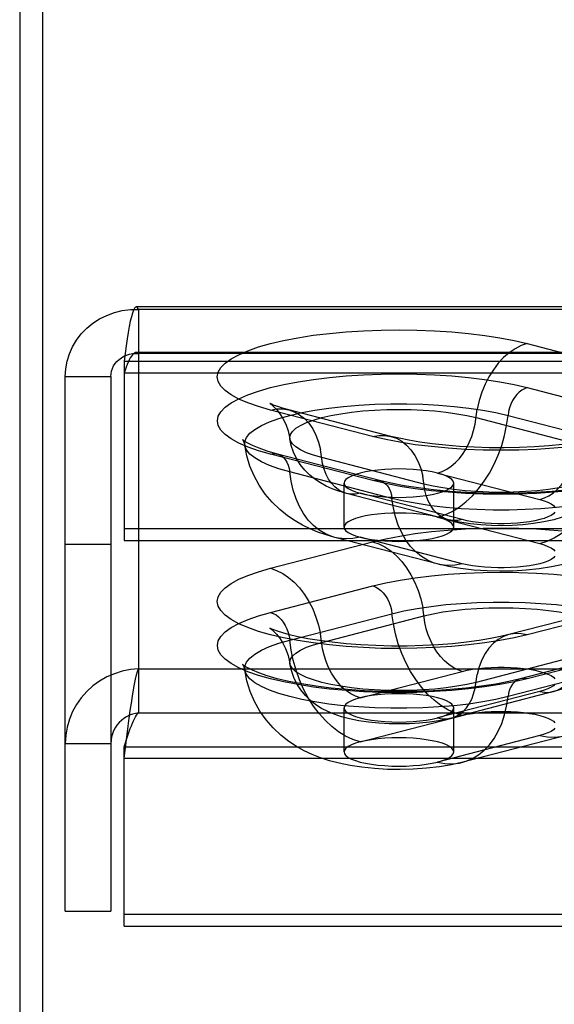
# Model space of a CAD drawing. Header units: inches. Extents: x 0 to 262, y 0 to 169.
# Tile 158 of 256: x 44.84 to 46.06, y 122.34 to 124.59. Entities that reach past the tile are written whole.
import ezdxf

# ---------------------------------------------------------------- set-up
doc = ezdxf.new("R2010")
doc.units = ezdxf.units.IN
doc.header["$LTSCALE"] = 14.384615
doc.header["$MEASUREMENT"] = 0
doc.linetypes.add('HIDDEN', pattern=[0.2, 0.1, -0.1])
doc.layers.get('0').update_dxf_attribs({"linetype": 'CONTINUOUS'})
doc.layers.add('DEFAULT_2', color=8, linetype='HIDDEN')

msp = doc.modelspace()

# ---------------------------------------------------------------- linework, layer by layer
at = {"color": 7, "linetype": 'Continuous'}
msp.add_line((44.8907, 125.9896), (44.8907, 121.1377), dxfattribs=at)
at = {"color": 3, "linetype": 'Continuous'}
msp.add_line((44.8387, 125.8592), (44.8387, 49.3295), dxfattribs=at)
at = {"layer": 'DEFAULT_2', "color": 8, "linetype": 'HIDDEN'}
for p, q in [((49.2552, 123.9308), (45.1042, 123.9308)), ((45.1097, 123.9251), (45.1097, 123.1057)), ((49.2552, 123.9251), (45.1097, 123.9251)), ((45.9959, 123.8473), (46.2289, 123.787)), ((49.2552, 123.8268), (45.1042, 123.8268)), ((49.2552, 123.8247), (45.1097, 123.8247)), ((45.0767, 123.807), (45.0767, 123.3981)), ((45.0767, 123.807), (49.2552, 123.807)), ((49.2552, 123.7801), (45.0767, 123.7801)), ((44.9427, 122.5538), (44.9427, 123.7724)), ((44.9427, 123.7724), (45.0467, 123.7724)), ((45.0467, 123.7724), (45.0467, 122.5538)), ((45.9956, 123.7468), (46.2286, 123.6865)), ((45.6432, 123.6355), (45.4103, 123.6958)), ((45.6851, 123.6358), (45.4521, 123.6961)), ((45.879, 123.6784), (46.112, 123.6181)), ((45.9519, 123.6835), (46.1848, 123.6232)), ((45.6436, 123.5351), (45.4106, 123.5954)), ((45.6592, 123.5352), (45.4263, 123.5955)), ((45.7602, 123.5271), (45.5272, 123.5874)), ((45.6873, 123.4944), (45.4544, 123.5547)), ((45.7915, 123.552), (46.0245, 123.4917)), ((45.5781, 123.4286), (45.5781, 123.5291)), ((45.8281, 123.4286), (45.8281, 123.5291)), ((45.8164, 123.4457), (45.5834, 123.5059)), ((45.8477, 123.4459), (45.6147, 123.5062)), ((45.7915, 123.4515), (46.0245, 123.3912)), ((49.1302, 123.425), (45.0767, 123.425)), ((45.0767, 123.3981), (49.1302, 123.3981)), ((45.4103, 123.3351), (45.6432, 123.3954)), ((45.7903, 123.345), (45.5573, 123.4053)), ((45.8477, 123.3455), (45.6147, 123.4058)), ((44.9427, 123.3903), (45.0467, 123.3903)), ((45.4106, 123.2346), (45.6436, 123.2949)), ((46.187, 123.2442), (45.9541, 123.1839)), ((46.2289, 123.2438), (45.9959, 123.1835)), ((45.4544, 123.1712), (45.6873, 123.2315)), ((45.5272, 123.1662), (45.7602, 123.2265)), ((46.112, 123.1354), (45.879, 123.0751)), ((46.2129, 123.1436), (45.98, 123.0833)), ((46.2286, 123.1434), (45.9956, 123.0831)), ((45.1097, 123.1057), (45.1097, 123.0053)), ((45.1097, 123.1057), (49.2552, 123.1057)), ((45.6147, 123.0397), (45.8477, 123.1)), ((46.1848, 123.1028), (45.9519, 123.0425)), ((46.0245, 123.0543), (45.7915, 122.994)), ((46.0558, 123.054), (45.8228, 122.9937)), ((45.5781, 122.9164), (45.5781, 123.0169)), ((45.8281, 122.9164), (45.8281, 123.0169)), ((45.1097, 123.0053), (49.2552, 123.0053)), ((45.6147, 122.9393), (45.8477, 122.9996)), ((45.0767, 122.9012), (45.0861, 122.9755)), ((45.0767, 122.9281), (45.0861, 122.9561)), ((46.0245, 122.9538), (45.7915, 122.8935)), ((46.0818, 122.9533), (45.8489, 122.893)), ((44.9427, 122.9359), (45.0467, 122.9359)), ((45.0767, 122.9012), (45.0767, 122.9281)), ((45.0767, 122.9281), (49.2552, 122.9281)), ((45.0767, 122.5192), (45.0767, 122.9012)), ((49.2552, 122.9012), (45.0767, 122.9012)), ((44.9427, 122.5538), (45.0467, 122.5538)), ((49.1302, 122.5461), (45.0767, 122.5461)), ((45.0767, 122.5192), (49.1302, 122.5192))]:
    msp.add_line(p, q, dxfattribs=at)
for points in [[(44.9427, 123.7724), (44.9437, 123.7898), (44.9469, 123.807), (44.952, 123.8238), (44.9592, 123.8399), (44.9683, 123.8551), (44.9791, 123.8693), (44.9916, 123.8822), (45.0055, 123.8936), (45.0208, 123.9035), (45.0372, 123.9116), (45.0545, 123.9179), (45.0725, 123.9223), (45.091, 123.9247), (45.1097, 123.9251)], [(45.1042, 123.9308), (45.1026, 123.9304), (45.1002, 123.9279), (45.0979, 123.9234), (45.0955, 123.9169), (45.0932, 123.9085), (45.0908, 123.8982), (45.0885, 123.8862), (45.0861, 123.8728), (45.0837, 123.8579), (45.0814, 123.8419), (45.079, 123.8248), (45.0767, 123.807)], [(45.1097, 123.9251), (45.1073, 123.929), (45.105, 123.9307), (45.1042, 123.9308)], [(45.4103, 123.6958), (45.3831, 123.7035), (45.3591, 123.7119), (45.3382, 123.7209), (45.3207, 123.7304), (45.307, 123.7403), (45.297, 123.7505), (45.291, 123.7609), (45.289, 123.7715), (45.291, 123.782), (45.2969, 123.7924), (45.3068, 123.8026), (45.3205, 123.8125), (45.3379, 123.822), (45.3588, 123.8311), (45.383, 123.8395), (45.4103, 123.8473), (45.4404, 123.8544), (45.4731, 123.8607), (45.508, 123.8661), (45.5448, 123.8706), (45.5831, 123.8741), (45.6225, 123.8767), (45.6628, 123.8782), (45.7034, 123.8787), (45.744, 123.8782), (45.7843, 123.8766), (45.8237, 123.8741), (45.862, 123.8705), (45.8988, 123.866), (45.9336, 123.8606), (45.966, 123.8544), (45.9959, 123.8473)], [(45.9959, 123.8473), (45.9819, 123.8426), (45.9681, 123.8356), (45.9546, 123.8264), (45.9418, 123.8153), (45.9297, 123.8024), (45.9185, 123.7878), (45.9085, 123.7718), (45.8996, 123.7545), (45.8922, 123.7363), (45.8862, 123.7173), (45.8818, 123.698)], [(45.0467, 123.7724), (45.0471, 123.7786), (45.0482, 123.7847), (45.0502, 123.7906), (45.0529, 123.7963), (45.0563, 123.8017), (45.0604, 123.8066), (45.0651, 123.8111), (45.0704, 123.8151), (45.0761, 123.8184), (45.0823, 123.8211), (45.0889, 123.8231), (45.0956, 123.8244), (45.1026, 123.8249), (45.1097, 123.8247)], [(45.1042, 123.8268), (45.1026, 123.8266), (45.1002, 123.8257), (45.0979, 123.824), (45.0955, 123.8216), (45.0932, 123.8184), (45.0908, 123.8145), (45.0885, 123.81), (45.0861, 123.8049), (45.0837, 123.7993), (45.0814, 123.7933), (45.079, 123.7868), (45.0767, 123.7801)], [(45.1097, 123.8247), (45.1073, 123.8261), (45.105, 123.8268), (45.1042, 123.8268)], [(45.4106, 123.5954), (45.3834, 123.6031), (45.3595, 123.6115), (45.3386, 123.6205), (45.3211, 123.63), (45.3074, 123.6399), (45.2975, 123.6501), (45.2915, 123.6605), (45.2894, 123.671), (45.2914, 123.6815), (45.2973, 123.6919), (45.3072, 123.7021), (45.3209, 123.712), (45.3382, 123.7215), (45.3591, 123.7306), (45.3833, 123.739), (45.4106, 123.7468), (45.4407, 123.7539), (45.4733, 123.7601), (45.5082, 123.7655), (45.5449, 123.77), (45.5832, 123.7736), (45.6226, 123.7761), (45.6628, 123.7776), (45.7034, 123.7782), (45.744, 123.7776), (45.7842, 123.7761), (45.8236, 123.7735), (45.8618, 123.77), (45.8986, 123.7654), (45.9334, 123.76), (45.9657, 123.7538), (45.9956, 123.7468)], [(45.9956, 123.7468), (45.9893, 123.7445), (45.9831, 123.7411), (45.9772, 123.7365), (45.9717, 123.731), (45.9666, 123.7245), (45.9622, 123.7172), (45.9584, 123.7093), (45.9554, 123.7009), (45.9532, 123.6923), (45.9519, 123.6835)], [(45.3516, 123.6157), (45.3518, 123.6239), (45.3557, 123.6333), (45.3633, 123.6427), (45.3747, 123.6517), (45.3897, 123.6604), (45.4081, 123.6687), (45.4297, 123.6764), (45.4544, 123.6835), (45.4817, 123.6899), (45.5115, 123.6955), (45.5434, 123.7002), (45.577, 123.7041), (45.6121, 123.707), (45.6481, 123.709), (45.6847, 123.71), (45.7215, 123.71), (45.7581, 123.709), (45.7942, 123.707), (45.8292, 123.7041), (45.8628, 123.7002), (45.8947, 123.6955), (45.9245, 123.6899), (45.9519, 123.6835)], [(45.4093, 123.7107), (45.4087, 123.711), (45.4094, 123.7106), (45.4116, 123.709), (45.4152, 123.7062), (45.4199, 123.7018), (45.4257, 123.6957), (45.4321, 123.6874), (45.4389, 123.6767), (45.4453, 123.6635), (45.4507, 123.6481), (45.4545, 123.6304)], [(45.4521, 123.6961), (45.4381, 123.7), (45.4271, 123.7035), (45.4189, 123.7065), (45.4132, 123.7089), (45.4099, 123.7104), (45.4093, 123.7107)], [(45.4103, 123.6958), (45.4243, 123.6982), (45.4382, 123.6984), (45.4521, 123.6961)], [(45.4521, 123.6961), (45.4645, 123.6918), (45.4766, 123.6851), (45.4877, 123.6763), (45.4978, 123.6655), (45.5066, 123.6528), (45.514, 123.6384), (45.52, 123.6225), (45.5244, 123.6055)], [(45.4545, 123.6304), (45.4543, 123.6329), (45.4559, 123.6401), (45.4606, 123.6472), (45.4683, 123.6541), (45.479, 123.6608), (45.4925, 123.6671), (45.5086, 123.673), (45.5272, 123.6784), (45.548, 123.6832), (45.5708, 123.6874), (45.5952, 123.6909), (45.6209, 123.6937), (45.6478, 123.6957), (45.6753, 123.6969), (45.7031, 123.6973), (45.731, 123.6969), (45.7585, 123.6957), (45.7853, 123.6937), (45.811, 123.6909), (45.8355, 123.6874), (45.8582, 123.6832), (45.879, 123.6784)], [(45.7915, 123.552), (45.802, 123.5555), (45.8124, 123.5608), (45.8224, 123.5676), (45.8321, 123.5759), (45.8411, 123.5856), (45.8494, 123.5965), (45.857, 123.6085), (45.8636, 123.6215), (45.8691, 123.6351), (45.8736, 123.6493), (45.8769, 123.6638), (45.8818, 123.698)], [(45.7915, 123.4515), (45.808, 123.4569), (45.8244, 123.4646), (45.8404, 123.4745), (45.8559, 123.4864), (45.8707, 123.5003), (45.8847, 123.516), (45.8977, 123.5333), (45.9097, 123.5521), (45.9203, 123.5721), (45.9297, 123.5932), (45.9376, 123.6151), (45.9439, 123.6376), (45.9487, 123.6605), (45.9519, 123.6835)], [(45.3516, 123.6244), (45.3478, 123.6272), (45.3467, 123.6283), (45.3476, 123.627), (45.3497, 123.6229), (45.3516, 123.6157)], [(45.4263, 123.5955), (45.4032, 123.6021), (45.3844, 123.6085), (45.3695, 123.6146), (45.3586, 123.6201), (45.3516, 123.6244)], [(45.5272, 123.5874), (45.5086, 123.5927), (45.4925, 123.5986), (45.479, 123.6049), (45.4683, 123.6116), (45.4606, 123.6186), (45.4559, 123.6257), (45.4545, 123.6304)], [(45.5834, 123.5059), (45.5666, 123.5108), (45.5512, 123.5164), (45.5373, 123.5226), (45.5243, 123.5297), (45.5118, 123.5379), (45.4999, 123.5475), (45.4886, 123.5588), (45.4784, 123.5715), (45.4698, 123.585), (45.463, 123.5995), (45.4578, 123.6147), (45.4545, 123.6304)], [(45.6432, 123.6355), (45.6573, 123.638), (45.6711, 123.6381), (45.6851, 123.6358)], [(46.0944, 123.6122), (46.0561, 123.6087), (46.0166, 123.6061), (45.9764, 123.6046), (45.9358, 123.6041), (45.8951, 123.6046), (45.8549, 123.6061), (45.8155, 123.6087), (45.7772, 123.6123), (45.7404, 123.6168), (45.7055, 123.6222), (45.6732, 123.6284), (45.6432, 123.6355)], [(46.0762, 123.6169), (46.0449, 123.614), (46.0121, 123.6118), (45.9781, 123.6104), (45.9435, 123.6098), (45.9089, 123.61), (45.8745, 123.6111), (45.8411, 123.613), (45.8091, 123.6156), (45.7789, 123.6189), (45.751, 123.6227), (45.7258, 123.6269), (45.7039, 123.6313), (45.6851, 123.6358)], [(45.6851, 123.6358), (45.6974, 123.6315), (45.7095, 123.6248), (45.7207, 123.616), (45.7307, 123.6052), (45.7395, 123.5925), (45.747, 123.5781), (45.7529, 123.5623), (45.7574, 123.5452)], [(46.0245, 123.4917), (46.035, 123.4953), (46.0453, 123.5005), (46.0554, 123.5073), (46.065, 123.5156), (46.0741, 123.5253), (46.0824, 123.5362), (46.0899, 123.5482), (46.0965, 123.5612), (46.1021, 123.5748), (46.1066, 123.589), (46.1099, 123.6035), (46.1148, 123.6377)], [(46.0245, 123.3912), (46.041, 123.3967), (46.0573, 123.4043), (46.0733, 123.4142), (46.0888, 123.4261), (46.1037, 123.44), (46.1177, 123.4557), (46.1307, 123.473), (46.1426, 123.4918), (46.1533, 123.5118), (46.1626, 123.5329), (46.1705, 123.5548), (46.1769, 123.5773), (46.1817, 123.6002), (46.1848, 123.6232)], [(45.5573, 123.4053), (45.5371, 123.4111), (45.5181, 123.4177), (45.5006, 123.425), (45.4835, 123.4333), (45.4664, 123.4432), (45.4491, 123.4549), (45.4314, 123.4693), (45.4143, 123.4859), (45.3986, 123.5044), (45.3848, 123.5245), (45.3731, 123.5458), (45.3636, 123.5682), (45.3564, 123.5916), (45.3516, 123.6157)], [(45.4544, 123.5547), (45.4297, 123.5618), (45.4081, 123.5695), (45.3897, 123.5778), (45.3747, 123.5865), (45.3633, 123.5955), (45.3557, 123.6049), (45.3518, 123.6143), (45.3516, 123.6157)], [(45.5834, 123.5059), (45.5742, 123.5092), (45.5651, 123.5142), (45.5568, 123.5208), (45.5493, 123.5289), (45.5427, 123.5384), (45.5371, 123.5492), (45.5326, 123.561), (45.5293, 123.5738), (45.5244, 123.6055)], [(45.4106, 123.5954), (45.4169, 123.5964), (45.4231, 123.5962), (45.4263, 123.5955)], [(45.4263, 123.5955), (45.429, 123.5947), (45.4345, 123.5919), (45.4396, 123.5881), (45.4441, 123.5831), (45.4478, 123.5772), (45.4508, 123.5704), (45.453, 123.5628), (45.4544, 123.5547)], [(45.5573, 123.4053), (45.5503, 123.4073), (45.5355, 123.4135), (45.5215, 123.422), (45.5085, 123.4325), (45.4966, 123.4451), (45.4859, 123.4596), (45.4765, 123.4759), (45.4686, 123.4937), (45.4623, 123.5129), (45.4575, 123.5333), (45.4544, 123.5547)], [(45.7031, 123.5614), (45.6868, 123.5612), (45.6708, 123.5603), (45.6553, 123.559), (45.6406, 123.5571), (45.627, 123.5548), (45.6147, 123.552), (45.6039, 123.5488), (45.5949, 123.5453), (45.5876, 123.5415), (45.5824, 123.5375), (45.5792, 123.5333), (45.5781, 123.5291)], [(46.2876, 123.5554), (46.2874, 123.554), (46.2835, 123.5446), (46.2759, 123.5352), (46.2645, 123.5262), (46.2495, 123.5175), (46.2311, 123.5092), (46.2094, 123.5015), (46.1848, 123.4944), (46.1574, 123.4881), (46.1277, 123.4825), (46.0958, 123.4777), (46.0621, 123.4738), (46.0271, 123.4709), (45.9911, 123.4689), (45.9545, 123.4679), (45.9177, 123.4679), (45.881, 123.4689), (45.845, 123.4709), (45.81, 123.4738), (45.7764, 123.4777), (45.7445, 123.4825), (45.7147, 123.4881), (45.6873, 123.4944)], [(45.7915, 123.552), (45.7792, 123.5548), (45.7656, 123.5571), (45.7509, 123.559), (45.7355, 123.5603), (45.7194, 123.5612), (45.7031, 123.5614)], [(46.1846, 123.5701), (46.1833, 123.5654), (46.1786, 123.5583), (46.1709, 123.5513), (46.1602, 123.5447), (46.1467, 123.5383), (46.1306, 123.5324), (46.112, 123.5271), (46.0912, 123.5223), (46.0684, 123.5181), (46.044, 123.5146), (46.0182, 123.5118), (45.9914, 123.5098), (45.9639, 123.5086), (45.9361, 123.5082), (45.9082, 123.5086), (45.8807, 123.5098), (45.8539, 123.5118), (45.8281, 123.5146), (45.8037, 123.5181), (45.781, 123.5223), (45.7602, 123.5271)], [(46.2876, 123.5554), (46.2822, 123.529), (46.2735, 123.5025), (46.2612, 123.476), (46.2454, 123.4507), (46.2263, 123.4271), (46.2052, 123.4067), (46.1843, 123.3905), (46.1634, 123.3773), (46.1432, 123.3668), (46.1227, 123.358), (46.101, 123.3504), (46.0776, 123.3439), (46.0514, 123.3382), (46.0231, 123.3337), (45.9932, 123.3305), (45.9626, 123.3287), (45.9334, 123.3282), (45.9042, 123.3289), (45.8737, 123.331), (45.8439, 123.3344), (45.8163, 123.3391), (45.7903, 123.345)], [(46.1846, 123.5701), (46.1808, 123.5525), (46.1744, 123.5348), (46.1648, 123.5172), (46.1527, 123.5009), (46.1389, 123.4869), (46.1239, 123.4752), (46.1089, 123.4659), (46.093, 123.4582), (46.0754, 123.4515), (46.056, 123.4457), (46.0339, 123.4408), (46.01, 123.4369), (45.986, 123.4343), (45.9617, 123.4327), (45.9379, 123.4322), (45.9142, 123.4326), (45.8903, 123.4339), (45.8662, 123.4364), (45.8414, 123.4402), (45.8164, 123.4457)], [(45.6436, 123.5351), (45.6499, 123.5361), (45.656, 123.5359), (45.6592, 123.5352)], [(46.0942, 123.5119), (46.056, 123.5083), (46.0165, 123.5058), (45.9763, 123.5042), (45.9358, 123.5037), (45.8952, 123.5043), (45.855, 123.5058), (45.8156, 123.5084), (45.7774, 123.5119), (45.7406, 123.5164), (45.7058, 123.5218), (45.6735, 123.5281), (45.6436, 123.5351)], [(46.0889, 123.5138), (46.0522, 123.5104), (46.0141, 123.5079), (45.9751, 123.5064), (45.9356, 123.5059), (45.896, 123.5064), (45.857, 123.5079), (45.8189, 123.5104), (45.7823, 123.5139), (45.7475, 123.5182), (45.7152, 123.5233), (45.6857, 123.529), (45.6592, 123.5352)], [(45.6592, 123.5352), (45.662, 123.5344), (45.6675, 123.5317), (45.6725, 123.5278), (45.677, 123.5228), (45.6808, 123.5169), (45.6838, 123.5101), (45.686, 123.5025), (45.6873, 123.4944)], [(45.8164, 123.4457), (45.8071, 123.4489), (45.7981, 123.4539), (45.7897, 123.4605), (45.7822, 123.4686), (45.7756, 123.4781), (45.77, 123.4889), (45.7656, 123.5007), (45.7623, 123.5135), (45.7574, 123.5452)], [(45.8281, 123.5291), (45.827, 123.5333), (45.8239, 123.5375), (45.8186, 123.5415), (45.8114, 123.5453), (45.8024, 123.5488), (45.7915, 123.552)], [(45.5781, 123.5291), (45.5792, 123.5249), (45.5824, 123.5207), (45.5876, 123.5167), (45.5949, 123.5129), (45.6039, 123.5094), (45.6147, 123.5062)], [(45.7031, 123.4967), (45.7196, 123.497), (45.7355, 123.4978), (45.7509, 123.4992), (45.7656, 123.5011), (45.7792, 123.5034), (45.7915, 123.5062), (45.8023, 123.5094), (45.8114, 123.5129), (45.8186, 123.5167), (45.8239, 123.5207), (45.827, 123.5249), (45.8281, 123.5291)], [(45.6147, 123.5062), (45.6042, 123.5044), (45.5939, 123.5042), (45.5834, 123.5059)], [(45.6147, 123.5062), (45.6271, 123.5034), (45.6406, 123.5011), (45.6553, 123.4992), (45.6708, 123.4978), (45.6867, 123.497), (45.7031, 123.4967)], [(45.7903, 123.345), (45.7833, 123.347), (45.7685, 123.3532), (45.7545, 123.3617), (45.7414, 123.3722), (45.7295, 123.3848), (45.7188, 123.3993), (45.7095, 123.4156), (45.7016, 123.4334), (45.6952, 123.4526), (45.6905, 123.473), (45.6873, 123.4944)], [(46.0245, 123.4917), (46.0345, 123.4888), (46.043, 123.4856), (46.05, 123.4821), (46.0554, 123.4785), (46.059, 123.4747)], [(46.059, 123.463), (46.0554, 123.4592), (46.0501, 123.4555), (46.043, 123.4521), (46.0345, 123.4489), (46.0244, 123.4459), (46.0131, 123.4433), (46.0007, 123.4411), (45.9873, 123.4393), (45.9732, 123.4379), (45.9585, 123.437), (45.9435, 123.4365), (45.9284, 123.4365), (45.9134, 123.437), (45.8988, 123.4379), (45.8846, 123.4393), (45.8713, 123.4411), (45.859, 123.4433), (45.8477, 123.4459)], [(45.7031, 123.461), (45.6868, 123.4607), (45.6708, 123.4599), (45.6553, 123.4585), (45.6406, 123.4567), (45.627, 123.4543), (45.6147, 123.4515), (45.6039, 123.4483), (45.5949, 123.4448), (45.5876, 123.441), (45.5824, 123.437), (45.5792, 123.4329), (45.5781, 123.4286)], [(45.7915, 123.4515), (45.7792, 123.4543), (45.7656, 123.4567), (45.7509, 123.4585), (45.7355, 123.4599), (45.7194, 123.4607), (45.7031, 123.461)], [(45.8281, 123.4286), (45.827, 123.4329), (45.8239, 123.437), (45.8186, 123.441), (45.8114, 123.4448), (45.8024, 123.4483), (45.7915, 123.4515)], [(45.8477, 123.4459), (45.8372, 123.4441), (45.8268, 123.4439), (45.8164, 123.4457)], [(45.5781, 123.4286), (45.5792, 123.4244), (45.5824, 123.4203), (45.5876, 123.4163), (45.5949, 123.4125), (45.6039, 123.4089), (45.6147, 123.4058)], [(45.6432, 123.3954), (45.6732, 123.4024), (45.7055, 123.4086), (45.7404, 123.4141), (45.7772, 123.4186), (45.8155, 123.4221), (45.8549, 123.4247), (45.8951, 123.4263), (45.9358, 123.4268), (45.9764, 123.4263), (46.0166, 123.4247), (46.0561, 123.4222), (46.0944, 123.4186)], [(45.7031, 123.3963), (45.7196, 123.3966), (45.7355, 123.3974), (45.7509, 123.3988), (45.7656, 123.4006), (45.7792, 123.403), (45.7915, 123.4058), (45.8023, 123.4089), (45.8114, 123.4125), (45.8186, 123.4163), (45.8239, 123.4203), (45.827, 123.4244), (45.8281, 123.4286)], [(45.6147, 123.4058), (45.5982, 123.4026), (45.5818, 123.4019), (45.5658, 123.4034), (45.5573, 123.4053)], [(45.6147, 123.4058), (45.6271, 123.403), (45.6406, 123.4006), (45.6553, 123.3988), (45.6708, 123.3974), (45.6867, 123.3966), (45.7031, 123.3963)], [(45.6432, 123.3954), (45.6573, 123.3906), (45.6711, 123.3836), (45.6846, 123.3745), (45.6974, 123.3634), (45.7095, 123.3504), (45.7207, 123.3358), (45.7307, 123.3198), (45.7395, 123.3026), (45.747, 123.2843), (45.7529, 123.2654), (45.7574, 123.246)], [(46.0245, 123.3912), (46.0345, 123.3883), (46.043, 123.3851), (46.05, 123.3817), (46.0554, 123.378), (46.059, 123.3742)], [(46.059, 123.3625), (46.0554, 123.3587), (46.0501, 123.3551), (46.043, 123.3516), (46.0345, 123.3484), (46.0244, 123.3455), (46.0131, 123.3429), (46.0007, 123.3407), (45.9873, 123.3388), (45.9732, 123.3375), (45.9585, 123.3365), (45.9435, 123.3361), (45.9284, 123.3361), (45.9134, 123.3365), (45.8988, 123.3375), (45.8846, 123.3389), (45.8713, 123.3407), (45.859, 123.3429), (45.8477, 123.3455)], [(45.9959, 123.1835), (45.9659, 123.1765), (45.9336, 123.1703), (45.8988, 123.1649), (45.862, 123.1603), (45.8237, 123.1568), (45.7843, 123.1542), (45.744, 123.1527), (45.7034, 123.1521), (45.6628, 123.1526), (45.6225, 123.1542), (45.5831, 123.1567), (45.5448, 123.1603), (45.508, 123.1648), (45.4731, 123.1702), (45.4404, 123.1765), (45.4103, 123.1835), (45.383, 123.1913), (45.3588, 123.1998), (45.3379, 123.2088), (45.3205, 123.2183), (45.3068, 123.2282), (45.2969, 123.2385), (45.291, 123.2489), (45.289, 123.2594), (45.291, 123.2699), (45.297, 123.2803), (45.307, 123.2905), (45.3207, 123.3004), (45.3382, 123.3099), (45.3591, 123.319), (45.3831, 123.3273), (45.4103, 123.3351)], [(45.4103, 123.3351), (45.4243, 123.3303), (45.4382, 123.3233), (45.4516, 123.3142), (45.4645, 123.3031), (45.4766, 123.2902), (45.4877, 123.2756), (45.4978, 123.2595), (45.5066, 123.2423), (45.514, 123.224), (45.52, 123.2051), (45.5244, 123.1857)], [(45.8477, 123.3455), (45.8311, 123.3423), (45.8148, 123.3416), (45.7988, 123.3431), (45.7903, 123.345)], [(45.6436, 123.2949), (45.6735, 123.3019), (45.7058, 123.3081), (45.7406, 123.3135), (45.7774, 123.318), (45.8156, 123.3216), (45.855, 123.3241), (45.8952, 123.3257), (45.9358, 123.3262), (45.9763, 123.3257), (46.0165, 123.3242), (46.056, 123.3216), (46.0942, 123.3181)], [(45.6436, 123.2949), (45.6499, 123.2926), (45.656, 123.2892), (45.662, 123.2846), (45.6675, 123.279), (45.6725, 123.2725), (45.677, 123.2653), (45.6808, 123.2574), (45.6838, 123.249), (45.686, 123.2403), (45.6873, 123.2315)], [(45.6873, 123.2315), (45.7147, 123.2379), (45.7445, 123.2435), (45.7764, 123.2483), (45.81, 123.2522), (45.845, 123.2551), (45.881, 123.2571), (45.9177, 123.2581), (45.9545, 123.2581), (45.9911, 123.2571), (46.0271, 123.2551), (46.0621, 123.2522), (46.0958, 123.2483), (46.1277, 123.2435), (46.1574, 123.2379), (46.1848, 123.2315), (46.2094, 123.2245), (46.2311, 123.2167), (46.2495, 123.2085), (46.2645, 123.1998), (46.2759, 123.1907), (46.2835, 123.1814), (46.2874, 123.1719), (46.2876, 123.1637)], [(45.8477, 123.1), (45.8372, 123.1036), (45.8268, 123.1088), (45.8167, 123.1157), (45.8071, 123.124), (45.7981, 123.1337), (45.7897, 123.1446), (45.7822, 123.1566), (45.7756, 123.1695), (45.77, 123.1832), (45.7656, 123.1973), (45.7623, 123.2118), (45.7574, 123.246)], [(45.7602, 123.2265), (45.781, 123.2313), (45.8037, 123.2355), (45.8281, 123.2389), (45.8539, 123.2417), (45.8807, 123.2437), (45.9082, 123.2449), (45.9361, 123.2453), (45.9639, 123.2449), (45.9914, 123.2437), (46.0182, 123.2417), (46.044, 123.2389), (46.0684, 123.2355), (46.0912, 123.2313), (46.112, 123.2265), (46.1306, 123.2211), (46.1467, 123.2152), (46.1602, 123.2089), (46.1709, 123.2022), (46.1786, 123.1953), (46.1833, 123.1881), (46.1848, 123.1809), (46.1846, 123.1785)], [(45.9956, 123.0831), (45.9657, 123.0761), (45.9334, 123.0699), (45.8986, 123.0645), (45.8618, 123.06), (45.8236, 123.0564), (45.7842, 123.0539), (45.744, 123.0523), (45.7034, 123.0518), (45.6628, 123.0523), (45.6226, 123.0538), (45.5832, 123.0564), (45.5449, 123.0599), (45.5082, 123.0644), (45.4733, 123.0698), (45.4407, 123.0761), (45.4106, 123.0831), (45.3833, 123.0909), (45.3591, 123.0994), (45.3382, 123.1084), (45.3209, 123.1179), (45.3072, 123.1278), (45.2973, 123.138), (45.2914, 123.1484), (45.2894, 123.1589), (45.2915, 123.1694), (45.2975, 123.1798), (45.3074, 123.19), (45.3211, 123.1999), (45.3386, 123.2094), (45.3595, 123.2185), (45.3834, 123.2268), (45.4106, 123.2346)], [(45.4106, 123.2346), (45.4169, 123.2323), (45.4231, 123.2289), (45.429, 123.2243), (45.4345, 123.2187), (45.4396, 123.2122), (45.4441, 123.205), (45.4478, 123.1971), (45.4508, 123.1887), (45.453, 123.18), (45.4544, 123.1712)], [(45.8477, 122.9996), (45.8311, 123.005), (45.8148, 123.0127), (45.7988, 123.0226), (45.7833, 123.0345), (45.7685, 123.0484), (45.7545, 123.064), (45.7414, 123.0813), (45.7295, 123.1001), (45.7188, 123.1201), (45.7095, 123.1412), (45.7016, 123.1631), (45.6952, 123.1857), (45.6905, 123.2085), (45.6873, 123.2315)], [(45.4135, 123.1965), (45.4122, 123.1971), (45.4093, 123.1985), (45.4088, 123.1987), (45.4104, 123.1977), (45.4136, 123.1953), (45.4183, 123.1912), (45.4241, 123.1852), (45.4308, 123.1769), (45.4379, 123.1661), (45.4447, 123.1526), (45.4505, 123.1366), (45.4545, 123.1182)], [(45.9541, 123.1839), (45.9347, 123.1793), (45.912, 123.1747), (45.886, 123.1704), (45.857, 123.1665), (45.8257, 123.1632), (45.7925, 123.1607), (45.7578, 123.1589), (45.7223, 123.1579), (45.6865, 123.1579), (45.6509, 123.1588), (45.6161, 123.1605), (45.5827, 123.163), (45.5511, 123.1663), (45.5219, 123.1702), (45.4956, 123.1745), (45.4727, 123.179), (45.4536, 123.1835), (45.4382, 123.1877), (45.4264, 123.1915), (45.4177, 123.1947), (45.4135, 123.1965)], [(45.3516, 123.1034), (45.3518, 123.1116), (45.3557, 123.1211), (45.3633, 123.1304), (45.3747, 123.1395), (45.3897, 123.1482), (45.4081, 123.1565), (45.4297, 123.1642), (45.4544, 123.1712)], [(45.6147, 122.9393), (45.5982, 122.9447), (45.5818, 122.9524), (45.5658, 122.9623), (45.5503, 122.9742), (45.5355, 122.9881), (45.5215, 123.0037), (45.5085, 123.0211), (45.4966, 123.0398), (45.4859, 123.0599), (45.4765, 123.0809), (45.4686, 123.1028), (45.4623, 123.1254), (45.4575, 123.1482), (45.4544, 123.1712)], [(45.6147, 123.0397), (45.6042, 123.0433), (45.5939, 123.0486), (45.5838, 123.0554), (45.5742, 123.0637), (45.5651, 123.0734), (45.5568, 123.0843), (45.5493, 123.0963), (45.5427, 123.1092), (45.5371, 123.1229), (45.5326, 123.137), (45.5293, 123.1515), (45.5244, 123.1857)], [(45.9541, 123.1839), (45.9418, 123.1796), (45.9297, 123.1729), (45.9185, 123.1641), (45.9085, 123.1532), (45.8996, 123.1405), (45.8922, 123.1262), (45.8862, 123.1103), (45.8818, 123.0932)], [(45.9959, 123.1835), (45.9819, 123.186), (45.9681, 123.1862), (45.9541, 123.1839)], [(46.1846, 123.1785), (46.1814, 123.163), (46.1763, 123.1478), (46.1694, 123.1332), (46.1607, 123.1194), (46.1503, 123.1065), (46.1387, 123.095), (46.1267, 123.0855), (46.1143, 123.0774), (46.1013, 123.0704), (46.0875, 123.0643), (46.0724, 123.0588), (46.0558, 123.054)], [(45.4545, 123.1182), (45.4543, 123.1206), (45.4559, 123.1279), (45.4606, 123.135), (45.4683, 123.1419), (45.479, 123.1486), (45.4925, 123.1549), (45.5086, 123.1608), (45.5272, 123.1662)], [(46.0558, 123.054), (46.065, 123.0572), (46.0741, 123.0622), (46.0824, 123.0688), (46.0899, 123.077), (46.0965, 123.0865), (46.1021, 123.0972), (46.1066, 123.1091), (46.1099, 123.1219), (46.1148, 123.1535)], [(45.1097, 123.1057), (45.091, 123.1041), (45.0725, 123.1004), (45.0545, 123.0948), (45.0372, 123.0873), (45.0208, 123.0779), (45.0055, 123.0669), (44.9916, 123.0542), (44.9791, 123.0401), (44.9683, 123.0247), (44.9592, 123.0083), (44.952, 122.991), (44.9469, 122.973), (44.9437, 122.9545), (44.9427, 122.9359)], [(45.0861, 122.9755), (45.0885, 122.9936), (45.0908, 123.0112), (45.0932, 123.0279), (45.0955, 123.0436), (45.0979, 123.058), (45.1002, 123.071), (45.1026, 123.0824), (45.105, 123.0921), (45.1073, 123.0999), (45.1097, 123.1057)], [(45.3551, 123.1098), (45.3515, 123.1121), (45.3478, 123.115), (45.3467, 123.116), (45.3476, 123.1148), (45.3497, 123.1106), (45.3516, 123.1034)], [(45.9519, 123.0425), (45.9245, 123.0361), (45.8947, 123.0305), (45.8628, 123.0257), (45.8292, 123.0219), (45.7942, 123.0189), (45.7581, 123.0169), (45.7215, 123.0159), (45.6847, 123.0159), (45.6481, 123.0169), (45.6121, 123.0189), (45.577, 123.0219), (45.5434, 123.0257), (45.5115, 123.0305), (45.4817, 123.0361), (45.4544, 123.0425), (45.4297, 123.0496), (45.4081, 123.0573), (45.3897, 123.0655), (45.3747, 123.0742), (45.3633, 123.0833), (45.3557, 123.0926), (45.3518, 123.1021), (45.3516, 123.1034)], [(45.8489, 122.893), (45.823, 122.8872), (45.7957, 122.8825), (45.7659, 122.8791), (45.7354, 122.877), (45.7063, 122.8763), (45.6773, 122.8767), (45.6474, 122.8785), (45.6184, 122.8815), (45.5917, 122.8856), (45.567, 122.8906), (45.5447, 122.8965), (45.5242, 122.9032), (45.5054, 122.9106), (45.4874, 122.9191), (45.4698, 122.9289), (45.4522, 122.9405), (45.434, 122.9547), (45.4165, 122.9713), (45.4006, 122.9896), (45.3864, 123.0097), (45.3743, 123.0311), (45.3643, 123.054), (45.3567, 123.0782), (45.3516, 123.1034)], [(45.98, 123.0833), (45.9535, 123.077), (45.9239, 123.0713), (45.8915, 123.0662), (45.8567, 123.0619), (45.8199, 123.0585), (45.7817, 123.0559), (45.7426, 123.0544), (45.7029, 123.0539), (45.6633, 123.0544), (45.6241, 123.056), (45.5859, 123.0585), (45.5491, 123.062), (45.5143, 123.0663), (45.4818, 123.0714), (45.4522, 123.0772), (45.4258, 123.0834), (45.403, 123.0899), (45.3841, 123.0964), (45.3693, 123.1025), (45.3586, 123.1079), (45.3551, 123.1098)], [(45.879, 123.0751), (45.8582, 123.0703), (45.8355, 123.0661), (45.811, 123.0626), (45.7853, 123.0599), (45.7585, 123.0579), (45.731, 123.0567), (45.7031, 123.0563), (45.6753, 123.0567), (45.6478, 123.0579), (45.6209, 123.0599), (45.5952, 123.0626), (45.5708, 123.0661), (45.548, 123.0703), (45.5272, 123.0751), (45.5086, 123.0805), (45.4925, 123.0864), (45.479, 123.0927), (45.4683, 123.0994), (45.4606, 123.1063), (45.4559, 123.1134), (45.4545, 123.1182)], [(45.8228, 122.9937), (45.7983, 122.9883), (45.7739, 122.9846), (45.7503, 122.9821), (45.727, 122.9807), (45.7039, 122.9803), (45.6808, 122.9807), (45.6572, 122.982), (45.6342, 122.9843), (45.6117, 122.9876), (45.5909, 122.9919), (45.5725, 122.9967), (45.5559, 123.0023), (45.5409, 123.0086), (45.527, 123.0158), (45.5141, 123.0241), (45.5018, 123.0336), (45.4899, 123.045), (45.4793, 123.0579), (45.4705, 123.0716), (45.4634, 123.0862), (45.458, 123.1019), (45.4545, 123.1182)], [(45.8477, 123.1), (45.859, 123.1026), (45.8713, 123.1048), (45.8846, 123.1066), (45.8988, 123.108), (45.9134, 123.109), (45.9284, 123.1094), (45.9435, 123.1094), (45.9585, 123.109), (45.9732, 123.108), (45.9873, 123.1067), (46.0007, 123.1048), (46.0131, 123.1026), (46.0244, 123.1), (46.0345, 123.0971), (46.043, 123.0939), (46.0501, 123.0904), (46.0554, 123.0868), (46.059, 123.083)], [(45.8228, 122.9937), (45.8321, 122.9969), (45.8411, 123.002), (45.8494, 123.0086), (45.857, 123.0167), (45.8636, 123.0262), (45.8691, 123.0369), (45.8736, 123.0488), (45.8769, 123.0616), (45.8818, 123.0932)], [(45.98, 123.0833), (45.9772, 123.0824), (45.9717, 123.0797), (45.9666, 123.0758), (45.9622, 123.0709), (45.9584, 123.0649), (45.9554, 123.0581), (45.9532, 123.0506), (45.9519, 123.0425)], [(45.9956, 123.0831), (45.9893, 123.0842), (45.9831, 123.0839), (45.98, 123.0833)], [(46.059, 123.0713), (46.0554, 123.0675), (46.05, 123.0638), (46.043, 123.0604), (46.0345, 123.0572), (46.0245, 123.0543)], [(45.6147, 123.0397), (45.6039, 123.0366), (45.5949, 123.033), (45.5876, 123.0292), (45.5824, 123.0252), (45.5792, 123.0211), (45.5781, 123.0169)], [(45.7031, 123.0492), (45.6867, 123.0489), (45.6708, 123.0481), (45.6553, 123.0467), (45.6406, 123.0449), (45.6271, 123.0425), (45.6147, 123.0397)], [(45.8281, 123.0169), (45.827, 123.0211), (45.8239, 123.0252), (45.8186, 123.0292), (45.8114, 123.033), (45.8023, 123.0366), (45.7915, 123.0397), (45.7792, 123.0425), (45.7656, 123.0449), (45.7509, 123.0467), (45.7355, 123.0481), (45.7196, 123.0489), (45.7031, 123.0492)], [(45.8489, 122.893), (45.8559, 122.8951), (45.8707, 122.9013), (45.8847, 122.9097), (45.8977, 122.9203), (45.9097, 122.9329), (45.9203, 122.9474), (45.9297, 122.9637), (45.9376, 122.9815), (45.9439, 123.0007), (45.9487, 123.0211), (45.9519, 123.0425)], [(46.0245, 123.0543), (46.035, 123.0524), (46.0453, 123.0523), (46.0558, 123.054)], [(45.5781, 123.0169), (45.5792, 123.0126), (45.5824, 123.0085), (45.5876, 123.0045), (45.5949, 123.0007), (45.6039, 122.9972), (45.6147, 122.994), (45.627, 122.9912), (45.6406, 122.9888), (45.6553, 122.987), (45.6708, 122.9856), (45.6868, 122.9848), (45.7031, 122.9845)], [(45.7915, 122.994), (45.8024, 122.9972), (45.8114, 123.0007), (45.8186, 123.0045), (45.8239, 123.0085), (45.827, 123.0126), (45.8281, 123.0169)], [(45.1097, 123.0053), (45.1026, 123.0043), (45.0956, 123.0025), (45.0889, 123), (45.0823, 122.9968), (45.0761, 122.9929), (45.0704, 122.9883), (45.0651, 122.9832), (45.0604, 122.9775), (45.0563, 122.9713), (45.0529, 122.9647), (45.0502, 122.9578), (45.0482, 122.9506), (45.0471, 122.9433), (45.0467, 122.9359)], [(45.0861, 122.9561), (45.0885, 122.963), (45.0908, 122.9696), (45.0932, 122.9759), (45.0955, 122.9818), (45.0979, 122.9873), (45.1002, 122.9922), (45.1026, 122.9965), (45.105, 123.0001), (45.1073, 123.003), (45.1097, 123.0053)], [(45.7031, 122.9845), (45.7194, 122.9848), (45.7355, 122.9856), (45.7509, 122.987), (45.7656, 122.9888), (45.7792, 122.9912), (45.7915, 122.994)], [(45.7915, 122.994), (45.802, 122.9921), (45.8124, 122.992), (45.8228, 122.9937)], [(45.8477, 122.9996), (45.859, 123.0022), (45.8713, 123.0044), (45.8846, 123.0062), (45.8988, 123.0076), (45.9134, 123.0085), (45.9284, 123.009), (45.9435, 123.009), (45.9585, 123.0085), (45.9732, 123.0076), (45.9873, 123.0062), (46.0007, 123.0044), (46.0131, 123.0022), (46.0244, 122.9996), (46.0345, 122.9966), (46.043, 122.9934), (46.0501, 122.99), (46.0554, 122.9863), (46.059, 122.9825)], [(46.059, 122.9708), (46.0554, 122.967), (46.05, 122.9634), (46.043, 122.9599), (46.0345, 122.9567), (46.0245, 122.9538)], [(45.7031, 122.9488), (45.6867, 122.9485), (45.6708, 122.9477), (45.6553, 122.9463), (45.6406, 122.9444), (45.6271, 122.9421), (45.6147, 122.9393)], [(45.8281, 122.9164), (45.827, 122.9206), (45.8239, 122.9248), (45.8186, 122.9288), (45.8114, 122.9326), (45.8023, 122.9361), (45.7915, 122.9393), (45.7792, 122.9421), (45.7656, 122.9444), (45.7509, 122.9463), (45.7355, 122.9477), (45.7196, 122.9485), (45.7031, 122.9488)], [(46.0245, 122.9538), (46.041, 122.9507), (46.0573, 122.9499), (46.0733, 122.9515), (46.0818, 122.9533)], [(45.6147, 122.9393), (45.6039, 122.9361), (45.5949, 122.9326), (45.5876, 122.9288), (45.5824, 122.9248), (45.5792, 122.9206), (45.5781, 122.9164)], [(45.5781, 122.9164), (45.5792, 122.9122), (45.5824, 122.908), (45.5876, 122.904), (45.5949, 122.9002), (45.6039, 122.8967), (45.6147, 122.8935), (45.627, 122.8907), (45.6406, 122.8884), (45.6553, 122.8865), (45.6708, 122.8852), (45.6868, 122.8843), (45.7031, 122.8841)], [(45.7915, 122.8935), (45.8024, 122.8967), (45.8114, 122.9002), (45.8186, 122.904), (45.8239, 122.908), (45.827, 122.9122), (45.8281, 122.9164)], [(45.7031, 122.8841), (45.7194, 122.8843), (45.7355, 122.8852), (45.7509, 122.8865), (45.7656, 122.8884), (45.7792, 122.8907), (45.7915, 122.8935)], [(45.7915, 122.8935), (45.808, 122.8904), (45.8244, 122.8896), (45.8404, 122.8912), (45.8489, 122.893)]]:
    msp.add_lwpolyline(points, dxfattribs=at)

doc.saveas('drawing.dxf')
